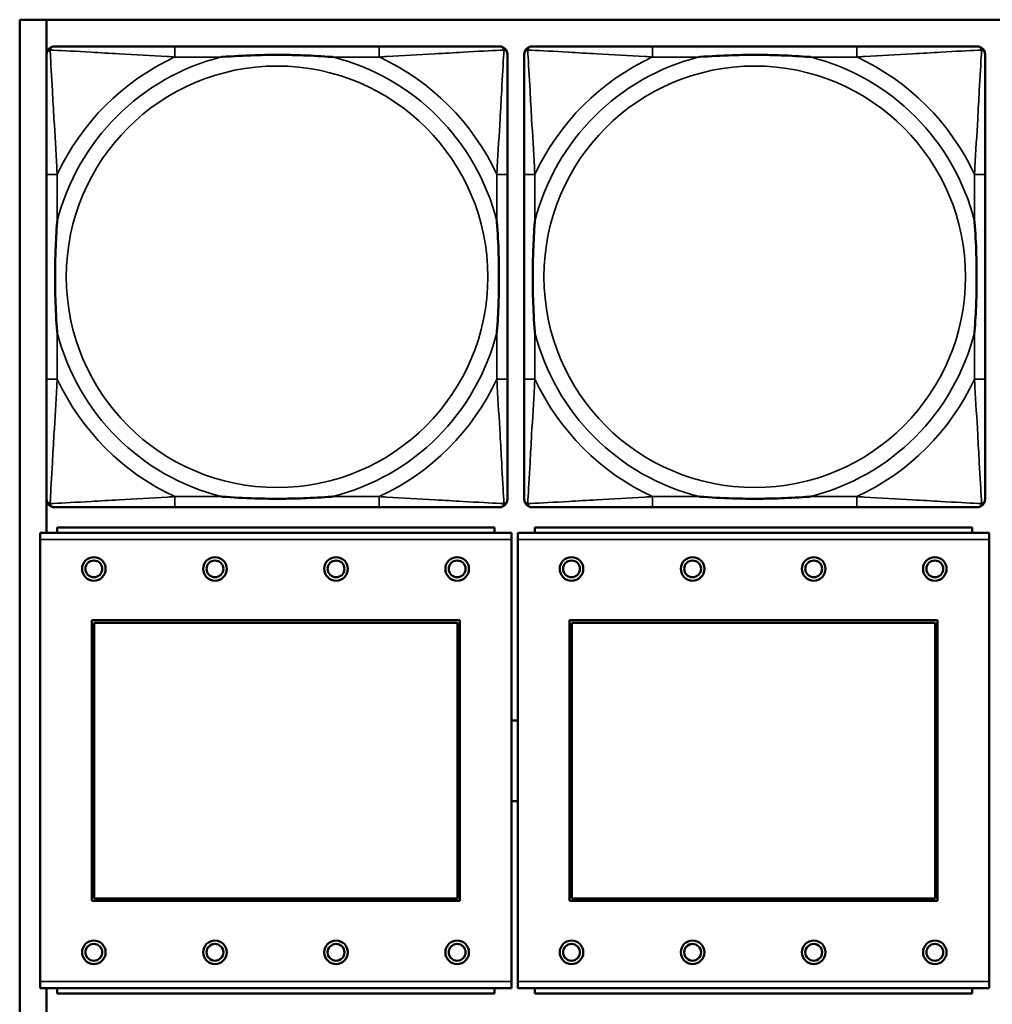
# Model space of a CAD drawing. Header units: inches. Extents: x 23.7 to 69.9, y 6 to 64.2.
# Tile 15 of 158: x 47.3 to 48.8, y 10.9 to 12.3. Entities that reach past the tile are written whole.
import ezdxf

# ---------------------------------------------------------------- set-up
doc = ezdxf.new("R2010")
doc.units = ezdxf.units.IN
doc.header["$MEASUREMENT"] = 0
doc.layers.add('Visible (ANSI)', color=7, linetype='Continuous', lineweight=50)
doc.layers.add('Visible Narrow (ANSI)', color=7, linetype='Continuous', lineweight=35)

msp = doc.modelspace()

# ---------------------------------------------------------------- linework, layer by layer
at = {"layer": 'Visible (ANSI)'}
for p, q in [((47.3347, 10.1322), (47.3347, 12.3368)), ((47.3347, 12.3368), (58.7487, 12.3368)), ((47.3745, 11.5739), (47.3745, 12.3368)), ((47.8691, 12.2971), (47.5652, 12.2971)), ((48.5791, 12.2971), (48.2752, 12.2971)), ((47.3747, 12.1065), (47.3747, 11.8026)), ((48.0597, 11.8026), (48.0597, 12.1065)), ((48.0847, 12.1065), (48.0847, 11.8026)), ((48.7697, 11.8026), (48.7697, 12.1065)), ((47.5652, 11.6121), (47.8691, 11.6121)), ((48.2752, 11.6121), (48.5791, 11.6121)), ((48.0404, 11.5819), (47.3904, 11.5819)), ((47.3904, 11.5739), (47.3904, 11.5819)), ((48.0404, 11.5819), (48.0404, 11.5739)), ((48.7504, 11.5819), (48.1004, 11.5819)), ((48.1004, 11.5739), (48.1004, 11.5819)), ((48.7504, 11.5819), (48.7504, 11.5739)), ((48.0659, 11.5739), (47.3649, 11.5739)), ((47.3649, 11.5639), (47.3649, 11.5739)), ((48.0659, 11.5739), (48.0659, 11.5639)), ((48.7759, 11.5739), (48.0749, 11.5739)), ((48.0749, 11.5639), (48.0749, 11.5739)), ((48.7759, 11.5739), (48.7759, 11.5639)), ((47.3649, 11.5639), (47.3649, 10.9069)), ((48.0659, 10.9069), (48.0659, 11.5639)), ((48.0749, 11.5639), (48.0749, 10.9069)), ((48.7759, 10.9069), (48.7759, 11.5639)), ((47.4419, 11.0269), (47.4419, 11.4439)), ((47.4419, 11.4439), (47.9889, 11.4439)), ((47.4455, 11.4403), (47.9853, 11.4403)), ((47.4455, 11.0305), (47.4455, 11.4403)), ((47.9853, 11.4403), (47.9853, 11.0305)), ((47.9889, 11.4439), (47.9889, 11.0269)), ((48.1519, 11.0269), (48.1519, 11.4439)), ((48.1519, 11.4439), (48.6989, 11.4439)), ((48.1555, 11.4403), (48.6953, 11.4403)), ((48.1555, 11.0305), (48.1555, 11.4403)), ((48.6953, 11.4403), (48.6953, 11.0305)), ((48.6989, 11.4439), (48.6989, 11.0269)), ((47.9889, 11.0269), (47.4419, 11.0269)), ((47.9853, 11.0305), (47.4455, 11.0305)), ((48.6989, 11.0269), (48.1519, 11.0269)), ((48.6953, 11.0305), (48.1555, 11.0305)), ((47.3649, 10.8969), (47.3649, 10.9069)), ((48.0659, 10.9069), (48.0659, 10.8969)), ((48.0749, 10.8969), (48.0749, 10.9069)), ((48.7759, 10.9069), (48.7759, 10.8969)), ((47.3649, 10.8969), (48.0659, 10.8969)), ((47.3745, 10.1322), (47.3745, 10.8969)), ((47.3904, 10.8969), (47.3904, 10.8889)), ((48.0404, 10.8889), (48.0404, 10.8969)), ((48.0749, 10.8969), (48.7759, 10.8969)), ((48.1004, 10.8969), (48.1004, 10.8889)), ((48.7504, 10.8889), (48.7504, 10.8969)), ((48.0404, 10.8889), (47.3904, 10.8889)), ((48.7504, 10.8889), (48.1004, 10.8889))]:
    msp.add_line(p, q, dxfattribs=at)
for centre, radius in [((47.4449, 11.5203), 0.0175), ((47.6249, 11.5203), 0.0175), ((47.8049, 11.5203), 0.0175), ((47.9849, 11.5203), 0.0175), ((48.1549, 11.5203), 0.0175), ((48.3349, 11.5203), 0.0175), ((48.5149, 11.5203), 0.0175), ((48.6949, 11.5203), 0.0175), ((47.4449, 11.5203), 0.0125), ((47.6249, 11.5203), 0.0125), ((47.8049, 11.5203), 0.0125), ((47.9849, 11.5203), 0.0125), ((48.1549, 11.5203), 0.0125), ((48.3349, 11.5203), 0.0125), ((48.5149, 11.5203), 0.0125), ((48.6949, 11.5203), 0.0125), ((47.4449, 10.9503), 0.0175), ((47.6249, 10.9503), 0.0175), ((47.8049, 10.9503), 0.0175), ((47.9849, 10.9503), 0.0175), ((48.1549, 10.9503), 0.0175), ((48.3349, 10.9503), 0.0175), ((48.5149, 10.9503), 0.0175), ((48.6949, 10.9503), 0.0175), ((47.4449, 10.9503), 0.0125), ((47.6249, 10.9503), 0.0125), ((47.8049, 10.9503), 0.0125), ((47.9849, 10.9503), 0.0125), ((48.1549, 10.9503), 0.0125), ((48.3349, 10.9503), 0.0125), ((48.5149, 10.9503), 0.0125), ((48.6949, 10.9503), 0.0125)]:
    msp.add_circle(centre, radius, dxfattribs=at)
for centre, radius, start, end in [((47.3865, 12.2853), 0.0118, 90, 180), ((48.0479, 12.2853), 0.0118, 0, 90), ((48.0965, 12.2853), 0.0118, 90, 180), ((48.7579, 12.2853), 0.0118, 0, 90), ((47.3865, 11.6239), 0.0118, 180, 270), ((48.0479, 11.6239), 0.0118, 270, 360), ((48.0965, 11.6239), 0.0118, 180, 270), ((48.7579, 11.6239), 0.0118, 270, 360), ((48.0706, 11.2349), 0.06, 85.9286, 94.5311), ((48.0706, 11.2349), 0.06, 265.4689, 274.0714)]:
    msp.add_arc(centre, radius, start, end, dxfattribs=at)
for points, knots in [([(47.5652, 12.2971), (47.5616, 12.2971), (47.558, 12.2971), (47.5544, 12.2971), (47.5212, 12.2971), (47.4875, 12.2971), (47.4567, 12.2971), (47.4297, 12.2971), (47.4042, 12.2971), (47.3907, 12.2971), (47.3891, 12.2971), (47.3877, 12.2971), (47.3865, 12.2971)], [0, 0, 0, 0, 0.0272471, 0.0272471, 0.0272471, 0.2790553, 0.2790553, 0.2790553, 0.4988354, 0.4988354, 0.4988354, 0.5252205, 0.5252205, 0.5252205, 0.5252205]), ([(48.0479, 12.2971), (48.033, 12.2971), (47.9914, 12.2971), (47.9507, 12.2971), (47.9242, 12.2971), (47.8964, 12.2971), (47.8691, 12.2971)], [-0.5252205, -0.5252205, -0.5252205, -0.5252205, -0.20743, -0.20743, -0.20743, 0, 0, 0, 0]), ([(48.2752, 12.2971), (48.2716, 12.2971), (48.268, 12.2971), (48.2644, 12.2971), (48.2312, 12.2971), (48.1975, 12.2971), (48.1667, 12.2971), (48.1397, 12.2971), (48.1142, 12.2971), (48.1007, 12.2971), (48.0991, 12.2971), (48.0977, 12.2971), (48.0965, 12.2971)], [0, 0, 0, 0, 0.0272471, 0.0272471, 0.0272471, 0.2790553, 0.2790553, 0.2790553, 0.4988354, 0.4988354, 0.4988354, 0.5252205, 0.5252205, 0.5252205, 0.5252205]), ([(48.7579, 12.2971), (48.743, 12.2971), (48.7014, 12.2971), (48.6607, 12.2971), (48.6342, 12.2971), (48.6064, 12.2971), (48.5791, 12.2971)], [-0.5252205, -0.5252205, -0.5252205, -0.5252205, -0.20743, -0.20743, -0.20743, 0, 0, 0, 0]), ([(47.3747, 12.2853), (47.3747, 12.2704), (47.3747, 12.2288), (47.3747, 12.1882), (47.3747, 12.1616), (47.3747, 12.1338), (47.3747, 12.1065)], [-0.5252205, -0.5252205, -0.5252205, -0.5252205, -0.20743, -0.20743, -0.20743, 0, 0, 0, 0]), ([(47.6344, 12.2813), (47.6349, 12.2814), (47.6353, 12.2814), (47.6518, 12.2827), (47.6679, 12.2835), (47.6908, 12.2842), (47.6975, 12.2844), (47.7067, 12.2845), (47.7092, 12.2845), (47.7132, 12.2845), (47.7148, 12.2845), (47.718, 12.2845), (47.7195, 12.2845), (47.7231, 12.2845), (47.7251, 12.2845), (47.7313, 12.2844), (47.7354, 12.2844), (47.7452, 12.2842), (47.7508, 12.284), (47.7705, 12.2833), (47.7846, 12.2825), (47.799, 12.2814), (47.7995, 12.2814), (47.7999, 12.2813)], [-0.416114, -0.416114, -0.416114, -0.416114, -0.4127691, -0.4127691, -0.2896446, -0.2896446, -0.2388934, -0.2388934, -0.2201881, -0.2201881, -0.2080204, -0.2080204, -0.196499, -0.196499, -0.1809939, -0.1809939, -0.149741, -0.149741, -0.1073162, -0.1073162, 0, 0, 0.0033356, 0.0033356, 0.0033356, 0.0033356]), ([(48.0597, 12.1065), (48.0597, 12.1101), (48.0597, 12.1137), (48.0597, 12.1173), (48.0597, 12.1505), (48.0597, 12.1842), (48.0597, 12.2151), (48.0597, 12.242), (48.0597, 12.2676), (48.0597, 12.281), (48.0597, 12.2826), (48.0597, 12.284), (48.0597, 12.2853)], [0, 0, 0, 0, 0.0272471, 0.0272471, 0.0272471, 0.2790553, 0.2790553, 0.2790553, 0.4988354, 0.4988354, 0.4988354, 0.5252205, 0.5252205, 0.5252205, 0.5252205]), ([(48.0847, 12.2853), (48.0847, 12.2704), (48.0847, 12.2288), (48.0847, 12.1882), (48.0847, 12.1616), (48.0847, 12.1338), (48.0847, 12.1065)], [-0.5252205, -0.5252205, -0.5252205, -0.5252205, -0.20743, -0.20743, -0.20743, 0, 0, 0, 0]), ([(48.3444, 12.2813), (48.3449, 12.2814), (48.3453, 12.2814), (48.3618, 12.2827), (48.3779, 12.2835), (48.4008, 12.2842), (48.4075, 12.2844), (48.4167, 12.2845), (48.4192, 12.2845), (48.4232, 12.2845), (48.4248, 12.2845), (48.428, 12.2845), (48.4295, 12.2845), (48.4331, 12.2845), (48.4351, 12.2845), (48.4413, 12.2844), (48.4454, 12.2844), (48.4552, 12.2842), (48.4608, 12.284), (48.4805, 12.2833), (48.4946, 12.2825), (48.509, 12.2814), (48.5095, 12.2814), (48.5099, 12.2813)], [-0.416114, -0.416114, -0.416114, -0.416114, -0.4127691, -0.4127691, -0.2896446, -0.2896446, -0.2388934, -0.2388934, -0.2201881, -0.2201881, -0.2080204, -0.2080204, -0.196499, -0.196499, -0.1809939, -0.1809939, -0.149741, -0.149741, -0.1073162, -0.1073162, 0, 0, 0.0033356, 0.0033356, 0.0033356, 0.0033356]), ([(48.7697, 12.1065), (48.7697, 12.1101), (48.7697, 12.1137), (48.7697, 12.1173), (48.7697, 12.1505), (48.7697, 12.1842), (48.7697, 12.2151), (48.7697, 12.242), (48.7697, 12.2676), (48.7697, 12.281), (48.7697, 12.2826), (48.7697, 12.284), (48.7697, 12.2853)], [0, 0, 0, 0, 0.0272471, 0.0272471, 0.0272471, 0.2790553, 0.2790553, 0.2790553, 0.4988354, 0.4988354, 0.4988354, 0.5252205, 0.5252205, 0.5252205, 0.5252205]), ([(47.3904, 11.8718), (47.3904, 11.8723), (47.3903, 11.8727), (47.3891, 11.8892), (47.3882, 11.9053), (47.3875, 11.9282), (47.3874, 11.9349), (47.3873, 11.9441), (47.3872, 11.9466), (47.3872, 11.9507), (47.3872, 11.9523), (47.3872, 11.9554), (47.3872, 11.9569), (47.3872, 11.9605), (47.3872, 11.9625), (47.3873, 11.9687), (47.3874, 11.9728), (47.3876, 11.9826), (47.3877, 11.9882), (47.3885, 12.0079), (47.3892, 12.022), (47.3903, 12.0365), (47.3904, 12.0369), (47.3904, 12.0373)], [-0.416114, -0.416114, -0.416114, -0.416114, -0.4127691, -0.4127691, -0.2896446, -0.2896446, -0.2388934, -0.2388934, -0.2201881, -0.2201881, -0.2080204, -0.2080204, -0.196499, -0.196499, -0.1809939, -0.1809939, -0.149741, -0.149741, -0.1073162, -0.1073162, 0, 0, 0.0033356, 0.0033356, 0.0033356, 0.0033356]), ([(48.0439, 12.0373), (48.044, 12.0369), (48.044, 12.0365), (48.0452, 12.0199), (48.0461, 12.0039), (48.0468, 11.9809), (48.047, 11.9742), (48.0471, 11.9651), (48.0471, 11.9626), (48.0471, 11.9585), (48.0471, 11.9569), (48.0471, 11.9538), (48.0471, 11.9522), (48.0471, 11.9487), (48.0471, 11.9466), (48.047, 11.9405), (48.047, 11.9363), (48.0468, 11.9266), (48.0466, 11.921), (48.0459, 11.9012), (48.0451, 11.8872), (48.044, 11.8727), (48.044, 11.8723), (48.0439, 11.8718)], [-0.416114, -0.416114, -0.416114, -0.416114, -0.4127691, -0.4127691, -0.2896446, -0.2896446, -0.2388934, -0.2388934, -0.2201881, -0.2201881, -0.2080204, -0.2080204, -0.196499, -0.196499, -0.1809939, -0.1809939, -0.149741, -0.149741, -0.1073162, -0.1073162, 0, 0, 0.0033356, 0.0033356, 0.0033356, 0.0033356]), ([(48.1004, 11.8718), (48.1004, 11.8723), (48.1003, 11.8727), (48.0991, 11.8892), (48.0982, 11.9053), (48.0975, 11.9282), (48.0974, 11.9349), (48.0973, 11.9441), (48.0972, 11.9466), (48.0972, 11.9507), (48.0972, 11.9523), (48.0972, 11.9554), (48.0972, 11.9569), (48.0972, 11.9605), (48.0972, 11.9625), (48.0973, 11.9687), (48.0974, 11.9728), (48.0976, 11.9826), (48.0977, 11.9882), (48.0985, 12.0079), (48.0992, 12.022), (48.1003, 12.0365), (48.1004, 12.0369), (48.1004, 12.0373)], [-0.416114, -0.416114, -0.416114, -0.416114, -0.4127691, -0.4127691, -0.2896446, -0.2896446, -0.2388934, -0.2388934, -0.2201881, -0.2201881, -0.2080204, -0.2080204, -0.196499, -0.196499, -0.1809939, -0.1809939, -0.149741, -0.149741, -0.1073162, -0.1073162, 0, 0, 0.0033356, 0.0033356, 0.0033356, 0.0033356]), ([(48.7539, 12.0373), (48.754, 12.0369), (48.754, 12.0365), (48.7552, 12.0199), (48.7561, 12.0039), (48.7568, 11.9809), (48.757, 11.9742), (48.7571, 11.9651), (48.7571, 11.9626), (48.7571, 11.9585), (48.7571, 11.9569), (48.7571, 11.9538), (48.7571, 11.9522), (48.7571, 11.9487), (48.7571, 11.9466), (48.757, 11.9405), (48.757, 11.9363), (48.7568, 11.9266), (48.7566, 11.921), (48.7559, 11.9012), (48.7551, 11.8872), (48.754, 11.8727), (48.754, 11.8723), (48.7539, 11.8718)], [-0.416114, -0.416114, -0.416114, -0.416114, -0.4127691, -0.4127691, -0.2896446, -0.2896446, -0.2388934, -0.2388934, -0.2201881, -0.2201881, -0.2080204, -0.2080204, -0.196499, -0.196499, -0.1809939, -0.1809939, -0.149741, -0.149741, -0.1073162, -0.1073162, 0, 0, 0.0033356, 0.0033356, 0.0033356, 0.0033356]), ([(47.3747, 11.8026), (47.3747, 11.7754), (47.3747, 11.7475), (47.3747, 11.721), (47.3747, 11.6804), (47.3747, 11.6388), (47.3747, 11.6239)], [3.9382945, 3.9382945, 3.9382945, 3.9382945, 4.1457245, 4.1457245, 4.1457245, 4.463515, 4.463515, 4.463515, 4.463515]), ([(48.0597, 11.6239), (48.0597, 11.6388), (48.0597, 11.6804), (48.0597, 11.721), (48.0597, 11.7475), (48.0597, 11.7754), (48.0597, 11.8026)], [-0.5252205, -0.5252205, -0.5252205, -0.5252205, -0.20743, -0.20743, -0.20743, 0, 0, 0, 0]), ([(48.0847, 11.8026), (48.0847, 11.7754), (48.0847, 11.7475), (48.0847, 11.721), (48.0847, 11.6804), (48.0847, 11.6388), (48.0847, 11.6239)], [3.9382945, 3.9382945, 3.9382945, 3.9382945, 4.1457245, 4.1457245, 4.1457245, 4.463515, 4.463515, 4.463515, 4.463515]), ([(48.7697, 11.6239), (48.7697, 11.6388), (48.7697, 11.6804), (48.7697, 11.721), (48.7697, 11.7475), (48.7697, 11.7754), (48.7697, 11.8026)], [-0.5252205, -0.5252205, -0.5252205, -0.5252205, -0.20743, -0.20743, -0.20743, 0, 0, 0, 0]), ([(47.7999, 11.6278), (47.7995, 11.6278), (47.799, 11.6277), (47.7846, 11.6267), (47.7705, 11.6259), (47.7508, 11.6251), (47.7452, 11.625), (47.7354, 11.6248), (47.7313, 11.6247), (47.7251, 11.6247), (47.7231, 11.6246), (47.7195, 11.6246), (47.718, 11.6246), (47.7148, 11.6246), (47.7132, 11.6246), (47.7092, 11.6247), (47.7067, 11.6247), (47.6975, 11.6248), (47.6908, 11.6249), (47.6679, 11.6256), (47.6518, 11.6265), (47.6353, 11.6277), (47.6349, 11.6278), (47.6344, 11.6278)], [-0.4149464, -0.4149464, -0.4149464, -0.4149464, -0.41162, -0.41162, -0.3046026, -0.3046026, -0.2622958, -0.2622958, -0.23113, -0.23113, -0.215668, -0.215668, -0.2041787, -0.2041787, -0.1920448, -0.1920448, -0.1733916, -0.1733916, -0.1227817, -0.1227817, 0, 0, 0.0033356, 0.0033356, 0.0033356, 0.0033356]), ([(48.5099, 11.6278), (48.5095, 11.6278), (48.509, 11.6277), (48.4946, 11.6267), (48.4805, 11.6259), (48.4608, 11.6251), (48.4552, 11.625), (48.4454, 11.6248), (48.4413, 11.6247), (48.4351, 11.6247), (48.4331, 11.6246), (48.4295, 11.6246), (48.428, 11.6246), (48.4248, 11.6246), (48.4232, 11.6246), (48.4192, 11.6247), (48.4167, 11.6247), (48.4075, 11.6248), (48.4008, 11.6249), (48.3779, 11.6256), (48.3618, 11.6265), (48.3453, 11.6277), (48.3449, 11.6278), (48.3444, 11.6278)], [-0.4149464, -0.4149464, -0.4149464, -0.4149464, -0.41162, -0.41162, -0.3046026, -0.3046026, -0.2622958, -0.2622958, -0.23113, -0.23113, -0.215668, -0.215668, -0.2041787, -0.2041787, -0.1920448, -0.1920448, -0.1733916, -0.1733916, -0.1227817, -0.1227817, 0, 0, 0.0033356, 0.0033356, 0.0033356, 0.0033356]), ([(47.3865, 11.6121), (47.4014, 11.6121), (47.443, 11.6121), (47.4836, 11.6121), (47.5101, 11.6121), (47.538, 11.6121), (47.5652, 11.6121)], [-0.5252205, -0.5252205, -0.5252205, -0.5252205, -0.20743, -0.20743, -0.20743, 0, 0, 0, 0]), ([(47.8691, 11.6121), (47.8964, 11.6121), (47.9242, 11.6121), (47.9507, 11.6121), (47.9914, 11.6121), (48.033, 11.6121), (48.0479, 11.6121)], [3.9382945, 3.9382945, 3.9382945, 3.9382945, 4.1457245, 4.1457245, 4.1457245, 4.463515, 4.463515, 4.463515, 4.463515]), ([(48.0965, 11.6121), (48.1114, 11.6121), (48.153, 11.6121), (48.1936, 11.6121), (48.2201, 11.6121), (48.248, 11.6121), (48.2752, 11.6121)], [-0.5252205, -0.5252205, -0.5252205, -0.5252205, -0.20743, -0.20743, -0.20743, 0, 0, 0, 0]), ([(48.5791, 11.6121), (48.6064, 11.6121), (48.6342, 11.6121), (48.6607, 11.6121), (48.7014, 11.6121), (48.743, 11.6121), (48.7579, 11.6121)], [3.9382945, 3.9382945, 3.9382945, 3.9382945, 4.1457245, 4.1457245, 4.1457245, 4.463515, 4.463515, 4.463515, 4.463515])]:
    msp.add_open_spline(points, degree=3, knots=knots, dxfattribs=at)
at = {"layer": 'Visible Narrow (ANSI)'}
for p, q in [((47.5652, 12.2971), (47.5652, 12.2813)), ((47.8691, 12.2971), (47.8691, 12.2813)), ((48.2752, 12.2971), (48.2752, 12.2813)), ((48.5791, 12.2971), (48.5791, 12.2813)), ((47.5652, 12.2813), (47.6344, 12.2813)), ((47.7999, 12.2813), (47.8691, 12.2813)), ((48.2752, 12.2813), (48.3444, 12.2813)), ((48.5099, 12.2813), (48.5791, 12.2813)), ((47.3904, 12.1065), (47.3747, 12.1065)), ((47.3904, 12.0373), (47.3904, 12.1065)), ((48.0597, 12.1065), (48.0439, 12.1065)), ((48.0439, 12.1065), (48.0439, 12.0373)), ((48.1004, 12.1065), (48.0847, 12.1065)), ((48.1004, 12.0373), (48.1004, 12.1065)), ((48.7697, 12.1065), (48.7539, 12.1065)), ((48.7539, 12.1065), (48.7539, 12.0373)), ((47.3904, 11.8026), (47.3904, 11.8718)), ((48.0439, 11.8718), (48.0439, 11.8026)), ((48.1004, 11.8026), (48.1004, 11.8718)), ((48.7539, 11.8718), (48.7539, 11.8026)), ((47.3904, 11.8026), (47.3747, 11.8026)), ((48.0597, 11.8026), (48.0439, 11.8026)), ((48.1004, 11.8026), (48.0847, 11.8026)), ((48.7697, 11.8026), (48.7539, 11.8026)), ((47.5652, 11.6278), (47.5652, 11.6121)), ((47.6344, 11.6278), (47.5652, 11.6278)), ((47.8691, 11.6278), (47.7999, 11.6278)), ((47.8691, 11.6278), (47.8691, 11.6121)), ((48.2752, 11.6278), (48.2752, 11.6121)), ((48.3444, 11.6278), (48.2752, 11.6278)), ((48.5791, 11.6278), (48.5099, 11.6278)), ((48.5791, 11.6278), (48.5791, 11.6121)), ((47.3649, 11.5639), (48.0659, 11.5639)), ((48.0749, 11.5639), (48.7759, 11.5639)), ((48.0659, 10.9069), (47.3649, 10.9069)), ((48.7759, 10.9069), (48.0749, 10.9069))]:
    msp.add_line(p, q, dxfattribs=at)
for centre in [(47.7172, 11.9546), (48.4272, 11.9546)]:
    msp.add_circle(centre, 0.3133, dxfattribs=at)
for centre, radius, start, end in [((47.7172, 11.9546), 0.3371, 104.2103, 165.7897), ((47.7172, 11.9546), 0.3604, 114.9407, 155.0593), ((47.7172, 11.9546), 0.3371, 14.2103, 75.7897), ((47.7172, 11.9546), 0.3604, 24.9407, 65.0593), ((48.4272, 11.9546), 0.3371, 104.2103, 165.7897), ((48.4272, 11.9546), 0.3604, 114.9407, 155.0593), ((48.4272, 11.9546), 0.3371, 14.2103, 75.7897), ((48.4272, 11.9546), 0.3604, 24.9407, 65.0593), ((47.7172, 11.9546), 0.3371, 194.2103, 255.7897), ((47.7172, 11.9546), 0.3371, 284.2103, 345.7897), ((48.4272, 11.9546), 0.3371, 194.2103, 255.7897), ((48.4272, 11.9546), 0.3371, 284.2103, 345.7897), ((47.7172, 11.9546), 0.3604, 204.9407, 245.0593), ((47.7172, 11.9546), 0.3604, 294.9407, 335.0593), ((48.4272, 11.9546), 0.3604, 204.9407, 245.0593), ((48.4272, 11.9546), 0.3604, 294.9407, 335.0593)]:
    msp.add_arc(centre, radius, start, end, dxfattribs=at)
for points, knots in [([(47.3799, 12.2918), (47.3801, 12.2924), (47.3803, 12.2929), (47.3809, 12.294), (47.3812, 12.2945), (47.3818, 12.2952), (47.3821, 12.2954), (47.3825, 12.2958), (47.3826, 12.2959), (47.383, 12.2961), (47.3832, 12.2963), (47.3839, 12.2966), (47.3843, 12.2968), (47.3853, 12.297), (47.3859, 12.2971), (47.3865, 12.2971)], [-0.00012419, -0.00012419, -0.00012419, -0.00012419, 0.00449537, 0.00449537, 0.00977487, 0.00977487, 0.01307456, 0.01307456, 0.0147244, 0.0147244, 0.01736415, 0.01736415, 0.02158775, 0.02158775, 0.02627331, 0.02627331, 0.02627331, 0.02627331]), ([(48.0479, 12.2971), (48.0485, 12.2971), (48.049, 12.297), (48.05, 12.2968), (48.0505, 12.2966), (48.0511, 12.2963), (48.0514, 12.2961), (48.0517, 12.2959), (48.0519, 12.2958), (48.0523, 12.2954), (48.0525, 12.2952), (48.0531, 12.2945), (48.0535, 12.294), (48.054, 12.2929), (48.0542, 12.2924), (48.0544, 12.2918)], [-0.02627331, -0.02627331, -0.02627331, -0.02627331, -0.02158775, -0.02158775, -0.01736415, -0.01736415, -0.0147244, -0.0147244, -0.01307456, -0.01307456, -0.00977487, -0.00977487, -0.00449537, -0.00449537, 0.00012419, 0.00012419, 0.00012419, 0.00012419]), ([(48.0899, 12.2918), (48.0901, 12.2924), (48.0903, 12.2929), (48.0909, 12.294), (48.0912, 12.2945), (48.0918, 12.2952), (48.0921, 12.2954), (48.0925, 12.2958), (48.0926, 12.2959), (48.093, 12.2961), (48.0932, 12.2963), (48.0939, 12.2966), (48.0943, 12.2968), (48.0953, 12.297), (48.0959, 12.2971), (48.0965, 12.2971)], [-0.00012419, -0.00012419, -0.00012419, -0.00012419, 0.00449537, 0.00449537, 0.00977487, 0.00977487, 0.01307456, 0.01307456, 0.0147244, 0.0147244, 0.01736415, 0.01736415, 0.02158775, 0.02158775, 0.02627331, 0.02627331, 0.02627331, 0.02627331]), ([(48.7579, 12.2971), (48.7585, 12.2971), (48.759, 12.297), (48.76, 12.2968), (48.7605, 12.2966), (48.7611, 12.2963), (48.7614, 12.2961), (48.7617, 12.2959), (48.7619, 12.2958), (48.7623, 12.2954), (48.7625, 12.2952), (48.7631, 12.2945), (48.7635, 12.294), (48.764, 12.2929), (48.7642, 12.2924), (48.7644, 12.2918)], [-0.02627331, -0.02627331, -0.02627331, -0.02627331, -0.02158775, -0.02158775, -0.01736415, -0.01736415, -0.0147244, -0.0147244, -0.01307456, -0.01307456, -0.00977487, -0.00977487, -0.00449537, -0.00449537, 0.00012419, 0.00012419, 0.00012419, 0.00012419]), ([(47.3747, 12.2853), (47.3747, 12.2859), (47.3747, 12.2865), (47.375, 12.2874), (47.3751, 12.2879), (47.3755, 12.2885), (47.3756, 12.2888), (47.3759, 12.2891), (47.376, 12.2893), (47.3763, 12.2897), (47.3766, 12.2899), (47.3773, 12.2906), (47.3778, 12.2909), (47.3788, 12.2914), (47.3794, 12.2916), (47.3799, 12.2918)], [-0.02627331, -0.02627331, -0.02627331, -0.02627331, -0.02158775, -0.02158775, -0.01736415, -0.01736415, -0.0147244, -0.0147244, -0.01307456, -0.01307456, -0.00977487, -0.00977487, -0.00449537, -0.00449537, 0.00012419, 0.00012419, 0.00012419, 0.00012419]), ([(47.3904, 12.1065), (47.3902, 12.1103), (47.39, 12.1141), (47.3885, 12.1414), (47.387, 12.1656), (47.3848, 12.2034), (47.384, 12.2175), (47.382, 12.2527), (47.3809, 12.2728), (47.3801, 12.2883), (47.38, 12.2901), (47.3799, 12.2918)], [0, 0, 0, 0, 0.0278591, 0.0278591, 0.201273, 0.201273, 0.3066357, 0.3066357, 0.475216, 0.475216, 0.5007189, 0.5007189, 0.5007189, 0.5007189]), ([(47.3799, 12.2918), (47.3816, 12.2917), (47.3835, 12.2916), (47.3989, 12.2908), (47.419, 12.2897), (47.4543, 12.2877), (47.4683, 12.2869), (47.5061, 12.2847), (47.5303, 12.2833), (47.5577, 12.2818), (47.5615, 12.2816), (47.5652, 12.2813)], [-0.5007189, -0.5007189, -0.5007189, -0.5007189, -0.475216, -0.475216, -0.3066357, -0.3066357, -0.201273, -0.201273, -0.0278591, -0.0278591, 0, 0, 0, 0]), ([(47.8691, 12.2813), (47.8729, 12.2816), (47.8767, 12.2818), (47.904, 12.2833), (47.9282, 12.2847), (47.966, 12.2869), (47.9801, 12.2877), (48.0153, 12.2897), (48.0354, 12.2908), (48.0509, 12.2916), (48.0527, 12.2917), (48.0544, 12.2918)], [0, 0, 0, 0, 0.0278591, 0.0278591, 0.201273, 0.201273, 0.3066357, 0.3066357, 0.475216, 0.475216, 0.5007189, 0.5007189, 0.5007189, 0.5007189]), ([(48.0544, 12.2918), (48.0543, 12.2901), (48.0542, 12.2883), (48.0534, 12.2728), (48.0523, 12.2527), (48.0503, 12.2175), (48.0495, 12.2034), (48.0473, 12.1656), (48.0459, 12.1414), (48.0443, 12.1141), (48.0441, 12.1103), (48.0439, 12.1065)], [-0.5007189, -0.5007189, -0.5007189, -0.5007189, -0.475216, -0.475216, -0.3066357, -0.3066357, -0.201273, -0.201273, -0.0278591, -0.0278591, 0, 0, 0, 0]), ([(48.0544, 12.2918), (48.055, 12.2916), (48.0555, 12.2914), (48.0566, 12.2909), (48.0571, 12.2906), (48.0578, 12.2899), (48.058, 12.2897), (48.0584, 12.2893), (48.0585, 12.2891), (48.0587, 12.2888), (48.0589, 12.2885), (48.0592, 12.2879), (48.0594, 12.2874), (48.0596, 12.2865), (48.0597, 12.2859), (48.0597, 12.2853)], [-0.00012419, -0.00012419, -0.00012419, -0.00012419, 0.00449537, 0.00449537, 0.00977487, 0.00977487, 0.01307456, 0.01307456, 0.0147244, 0.0147244, 0.01736415, 0.01736415, 0.02158775, 0.02158775, 0.02627331, 0.02627331, 0.02627331, 0.02627331]), ([(48.0847, 12.2853), (48.0847, 12.2859), (48.0847, 12.2865), (48.085, 12.2874), (48.0851, 12.2879), (48.0855, 12.2885), (48.0856, 12.2888), (48.0859, 12.2891), (48.086, 12.2893), (48.0863, 12.2897), (48.0866, 12.2899), (48.0873, 12.2906), (48.0878, 12.2909), (48.0888, 12.2914), (48.0894, 12.2916), (48.0899, 12.2918)], [-0.02627331, -0.02627331, -0.02627331, -0.02627331, -0.02158775, -0.02158775, -0.01736415, -0.01736415, -0.0147244, -0.0147244, -0.01307456, -0.01307456, -0.00977487, -0.00977487, -0.00449537, -0.00449537, 0.00012419, 0.00012419, 0.00012419, 0.00012419]), ([(48.1004, 12.1065), (48.1002, 12.1103), (48.1, 12.1141), (48.0985, 12.1414), (48.097, 12.1656), (48.0948, 12.2034), (48.094, 12.2175), (48.092, 12.2527), (48.0909, 12.2728), (48.0901, 12.2883), (48.09, 12.2901), (48.0899, 12.2918)], [0, 0, 0, 0, 0.0278591, 0.0278591, 0.201273, 0.201273, 0.3066357, 0.3066357, 0.475216, 0.475216, 0.5007189, 0.5007189, 0.5007189, 0.5007189]), ([(48.0899, 12.2918), (48.0916, 12.2917), (48.0935, 12.2916), (48.1089, 12.2908), (48.129, 12.2897), (48.1643, 12.2877), (48.1783, 12.2869), (48.2161, 12.2847), (48.2403, 12.2833), (48.2677, 12.2818), (48.2715, 12.2816), (48.2752, 12.2813)], [-0.5007189, -0.5007189, -0.5007189, -0.5007189, -0.475216, -0.475216, -0.3066357, -0.3066357, -0.201273, -0.201273, -0.0278591, -0.0278591, 0, 0, 0, 0]), ([(48.5791, 12.2813), (48.5829, 12.2816), (48.5867, 12.2818), (48.614, 12.2833), (48.6382, 12.2847), (48.676, 12.2869), (48.6901, 12.2877), (48.7253, 12.2897), (48.7454, 12.2908), (48.7609, 12.2916), (48.7627, 12.2917), (48.7644, 12.2918)], [0, 0, 0, 0, 0.0278591, 0.0278591, 0.201273, 0.201273, 0.3066357, 0.3066357, 0.475216, 0.475216, 0.5007189, 0.5007189, 0.5007189, 0.5007189]), ([(48.7644, 12.2918), (48.7643, 12.2901), (48.7642, 12.2883), (48.7634, 12.2728), (48.7623, 12.2527), (48.7603, 12.2175), (48.7595, 12.2034), (48.7573, 12.1656), (48.7559, 12.1414), (48.7543, 12.1141), (48.7541, 12.1103), (48.7539, 12.1065)], [-0.5007189, -0.5007189, -0.5007189, -0.5007189, -0.475216, -0.475216, -0.3066357, -0.3066357, -0.201273, -0.201273, -0.0278591, -0.0278591, 0, 0, 0, 0]), ([(48.7644, 12.2918), (48.765, 12.2916), (48.7655, 12.2914), (48.7666, 12.2909), (48.7671, 12.2906), (48.7678, 12.2899), (48.768, 12.2897), (48.7684, 12.2893), (48.7685, 12.2891), (48.7687, 12.2888), (48.7689, 12.2885), (48.7692, 12.2879), (48.7694, 12.2874), (48.7696, 12.2865), (48.7697, 12.2859), (48.7697, 12.2853)], [-0.00012419, -0.00012419, -0.00012419, -0.00012419, 0.00449537, 0.00449537, 0.00977487, 0.00977487, 0.01307456, 0.01307456, 0.0147244, 0.0147244, 0.01736415, 0.01736415, 0.02158775, 0.02158775, 0.02627331, 0.02627331, 0.02627331, 0.02627331]), ([(47.3799, 11.6173), (47.38, 11.619), (47.3801, 11.6209), (47.3809, 11.6363), (47.382, 11.6564), (47.384, 11.6917), (47.3848, 11.7057), (47.387, 11.7436), (47.3885, 11.7677), (47.39, 11.7951), (47.3902, 11.7989), (47.3904, 11.8026)], [-4.4390134, -4.4390134, -4.4390134, -4.4390134, -4.4135105, -4.4135105, -4.2449302, -4.2449302, -4.1395675, -4.1395675, -3.9661536, -3.9661536, -3.9382945, -3.9382945, -3.9382945, -3.9382945]), ([(48.0439, 11.8026), (48.0441, 11.7989), (48.0443, 11.7951), (48.0459, 11.7677), (48.0473, 11.7436), (48.0495, 11.7057), (48.0503, 11.6917), (48.0523, 11.6564), (48.0534, 11.6363), (48.0542, 11.6209), (48.0543, 11.619), (48.0544, 11.6173)], [0, 0, 0, 0, 0.0278591, 0.0278591, 0.201273, 0.201273, 0.3066357, 0.3066357, 0.475216, 0.475216, 0.5007189, 0.5007189, 0.5007189, 0.5007189]), ([(48.0899, 11.6173), (48.09, 11.619), (48.0901, 11.6209), (48.0909, 11.6363), (48.092, 11.6564), (48.094, 11.6917), (48.0948, 11.7057), (48.097, 11.7436), (48.0985, 11.7677), (48.1, 11.7951), (48.1002, 11.7989), (48.1004, 11.8026)], [-4.4390134, -4.4390134, -4.4390134, -4.4390134, -4.4135105, -4.4135105, -4.2449302, -4.2449302, -4.1395675, -4.1395675, -3.9661536, -3.9661536, -3.9382945, -3.9382945, -3.9382945, -3.9382945]), ([(48.7539, 11.8026), (48.7541, 11.7989), (48.7543, 11.7951), (48.7559, 11.7677), (48.7573, 11.7436), (48.7595, 11.7057), (48.7603, 11.6917), (48.7623, 11.6564), (48.7634, 11.6363), (48.7642, 11.6209), (48.7643, 11.619), (48.7644, 11.6173)], [0, 0, 0, 0, 0.0278591, 0.0278591, 0.201273, 0.201273, 0.3066357, 0.3066357, 0.475216, 0.475216, 0.5007189, 0.5007189, 0.5007189, 0.5007189]), ([(47.3799, 11.6173), (47.3794, 11.6175), (47.3788, 11.6177), (47.3778, 11.6183), (47.3773, 11.6186), (47.3766, 11.6192), (47.3763, 11.6195), (47.376, 11.6199), (47.3759, 11.62), (47.3756, 11.6204), (47.3755, 11.6206), (47.3751, 11.6213), (47.375, 11.6217), (47.3747, 11.6227), (47.3747, 11.6233), (47.3747, 11.6239)], [-0.00012419, -0.00012419, -0.00012419, -0.00012419, 0.00449537, 0.00449537, 0.00977487, 0.00977487, 0.01307456, 0.01307456, 0.0147244, 0.0147244, 0.01736415, 0.01736415, 0.02158775, 0.02158775, 0.02627331, 0.02627331, 0.02627331, 0.02627331]), ([(47.5652, 11.6278), (47.5615, 11.6276), (47.5577, 11.6274), (47.5303, 11.6259), (47.5061, 11.6244), (47.4683, 11.6222), (47.4543, 11.6214), (47.419, 11.6194), (47.3989, 11.6183), (47.3835, 11.6175), (47.3816, 11.6174), (47.3799, 11.6173)], [0, 0, 0, 0, 0.0278591, 0.0278591, 0.201273, 0.201273, 0.3066357, 0.3066357, 0.475216, 0.475216, 0.5007189, 0.5007189, 0.5007189, 0.5007189]), ([(48.0544, 11.6173), (48.0527, 11.6174), (48.0509, 11.6175), (48.0354, 11.6183), (48.0153, 11.6194), (47.9801, 11.6214), (47.966, 11.6222), (47.9282, 11.6244), (47.904, 11.6259), (47.8767, 11.6274), (47.8729, 11.6276), (47.8691, 11.6278)], [-4.4390134, -4.4390134, -4.4390134, -4.4390134, -4.4135105, -4.4135105, -4.2449302, -4.2449302, -4.1395675, -4.1395675, -3.9661536, -3.9661536, -3.9382945, -3.9382945, -3.9382945, -3.9382945]), ([(48.0597, 11.6239), (48.0597, 11.6233), (48.0596, 11.6227), (48.0594, 11.6217), (48.0592, 11.6213), (48.0589, 11.6206), (48.0587, 11.6204), (48.0585, 11.62), (48.0584, 11.6199), (48.058, 11.6195), (48.0578, 11.6192), (48.0571, 11.6186), (48.0566, 11.6183), (48.0555, 11.6177), (48.055, 11.6175), (48.0544, 11.6173)], [-0.02627331, -0.02627331, -0.02627331, -0.02627331, -0.02158775, -0.02158775, -0.01736415, -0.01736415, -0.0147244, -0.0147244, -0.01307456, -0.01307456, -0.00977487, -0.00977487, -0.00449537, -0.00449537, 0.00012419, 0.00012419, 0.00012419, 0.00012419]), ([(48.0899, 11.6173), (48.0894, 11.6175), (48.0888, 11.6177), (48.0878, 11.6183), (48.0873, 11.6186), (48.0866, 11.6192), (48.0863, 11.6195), (48.086, 11.6199), (48.0859, 11.62), (48.0856, 11.6204), (48.0855, 11.6206), (48.0851, 11.6213), (48.085, 11.6217), (48.0847, 11.6227), (48.0847, 11.6233), (48.0847, 11.6239)], [-0.00012419, -0.00012419, -0.00012419, -0.00012419, 0.00449537, 0.00449537, 0.00977487, 0.00977487, 0.01307456, 0.01307456, 0.0147244, 0.0147244, 0.01736415, 0.01736415, 0.02158775, 0.02158775, 0.02627331, 0.02627331, 0.02627331, 0.02627331]), ([(48.2752, 11.6278), (48.2715, 11.6276), (48.2677, 11.6274), (48.2403, 11.6259), (48.2161, 11.6244), (48.1783, 11.6222), (48.1643, 11.6214), (48.129, 11.6194), (48.1089, 11.6183), (48.0935, 11.6175), (48.0916, 11.6174), (48.0899, 11.6173)], [0, 0, 0, 0, 0.0278591, 0.0278591, 0.201273, 0.201273, 0.3066357, 0.3066357, 0.475216, 0.475216, 0.5007189, 0.5007189, 0.5007189, 0.5007189]), ([(48.7644, 11.6173), (48.7627, 11.6174), (48.7609, 11.6175), (48.7454, 11.6183), (48.7253, 11.6194), (48.6901, 11.6214), (48.676, 11.6222), (48.6382, 11.6244), (48.614, 11.6259), (48.5867, 11.6274), (48.5829, 11.6276), (48.5791, 11.6278)], [-4.4390134, -4.4390134, -4.4390134, -4.4390134, -4.4135105, -4.4135105, -4.2449302, -4.2449302, -4.1395675, -4.1395675, -3.9661536, -3.9661536, -3.9382945, -3.9382945, -3.9382945, -3.9382945]), ([(48.7697, 11.6239), (48.7697, 11.6233), (48.7696, 11.6227), (48.7694, 11.6217), (48.7692, 11.6213), (48.7689, 11.6206), (48.7687, 11.6204), (48.7685, 11.62), (48.7684, 11.6199), (48.768, 11.6195), (48.7678, 11.6192), (48.7671, 11.6186), (48.7666, 11.6183), (48.7655, 11.6177), (48.765, 11.6175), (48.7644, 11.6173)], [-0.02627331, -0.02627331, -0.02627331, -0.02627331, -0.02158775, -0.02158775, -0.01736415, -0.01736415, -0.0147244, -0.0147244, -0.01307456, -0.01307456, -0.00977487, -0.00977487, -0.00449537, -0.00449537, 0.00012419, 0.00012419, 0.00012419, 0.00012419]), ([(47.3865, 11.6121), (47.3859, 11.6121), (47.3853, 11.6121), (47.3843, 11.6124), (47.3839, 11.6125), (47.3832, 11.6129), (47.383, 11.613), (47.3826, 11.6133), (47.3825, 11.6134), (47.3821, 11.6137), (47.3818, 11.614), (47.3812, 11.6147), (47.3809, 11.6152), (47.3803, 11.6162), (47.3801, 11.6168), (47.3799, 11.6173)], [-0.02627331, -0.02627331, -0.02627331, -0.02627331, -0.02158775, -0.02158775, -0.01736415, -0.01736415, -0.0147244, -0.0147244, -0.01307456, -0.01307456, -0.00977487, -0.00977487, -0.00449537, -0.00449537, 0.00012419, 0.00012419, 0.00012419, 0.00012419]), ([(48.0544, 11.6173), (48.0542, 11.6168), (48.054, 11.6162), (48.0535, 11.6152), (48.0531, 11.6147), (48.0525, 11.614), (48.0523, 11.6137), (48.0519, 11.6134), (48.0517, 11.6133), (48.0514, 11.613), (48.0511, 11.6129), (48.0505, 11.6125), (48.05, 11.6124), (48.049, 11.6121), (48.0485, 11.6121), (48.0479, 11.6121)], [-0.00012419, -0.00012419, -0.00012419, -0.00012419, 0.00449537, 0.00449537, 0.00977487, 0.00977487, 0.01307456, 0.01307456, 0.0147244, 0.0147244, 0.01736415, 0.01736415, 0.02158775, 0.02158775, 0.02627331, 0.02627331, 0.02627331, 0.02627331]), ([(48.0965, 11.6121), (48.0959, 11.6121), (48.0953, 11.6121), (48.0943, 11.6124), (48.0939, 11.6125), (48.0932, 11.6129), (48.093, 11.613), (48.0926, 11.6133), (48.0925, 11.6134), (48.0921, 11.6137), (48.0918, 11.614), (48.0912, 11.6147), (48.0909, 11.6152), (48.0903, 11.6162), (48.0901, 11.6168), (48.0899, 11.6173)], [-0.02627331, -0.02627331, -0.02627331, -0.02627331, -0.02158775, -0.02158775, -0.01736415, -0.01736415, -0.0147244, -0.0147244, -0.01307456, -0.01307456, -0.00977487, -0.00977487, -0.00449537, -0.00449537, 0.00012419, 0.00012419, 0.00012419, 0.00012419]), ([(48.7644, 11.6173), (48.7642, 11.6168), (48.764, 11.6162), (48.7635, 11.6152), (48.7631, 11.6147), (48.7625, 11.614), (48.7623, 11.6137), (48.7619, 11.6134), (48.7617, 11.6133), (48.7614, 11.613), (48.7611, 11.6129), (48.7605, 11.6125), (48.76, 11.6124), (48.759, 11.6121), (48.7585, 11.6121), (48.7579, 11.6121)], [-0.00012419, -0.00012419, -0.00012419, -0.00012419, 0.00449537, 0.00449537, 0.00977487, 0.00977487, 0.01307456, 0.01307456, 0.0147244, 0.0147244, 0.01736415, 0.01736415, 0.02158775, 0.02158775, 0.02627331, 0.02627331, 0.02627331, 0.02627331])]:
    msp.add_open_spline(points, degree=3, knots=knots, dxfattribs=at)

doc.saveas('drawing.dxf')
